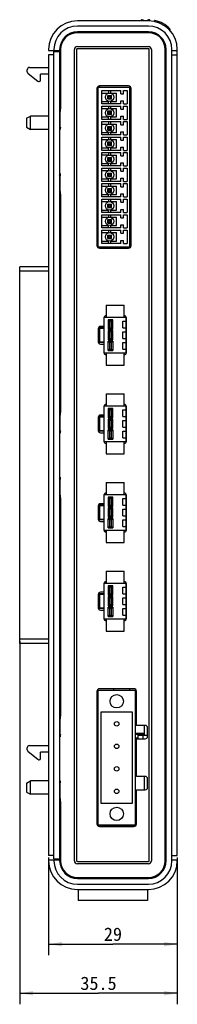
# Model space of a CAD drawing. Header units: millimetres. Extents: x 0 to 1189, y 0 to 841.
# Tile 3 of 6: x 667 to 702, y 320 to 542. Entities that reach past the tile are written whole.
import ezdxf

# ---------------------------------------------------------------- set-up
doc = ezdxf.new("R2010")
doc.units = ezdxf.units.MM
doc.header["$LTSCALE"] = 65.395
doc.layers.get('0').update_dxf_attribs({"linetype": 'CONTINUOUS'})
doc.layers.add('00_COMPONENTS', color=7, linetype='CONTINUOUS')
doc.layers.add('51__DRAFT_DIMS', color=7, linetype='CONTINUOUS')
doc.styles.get("Standard").update_dxf_attribs({"font": 'simfang.ttf'})
doc.dimstyles.new('DIMSTYLE_3', dxfattribs={"dimtxt": 3, "dimasz": 3, "dimexe": 2.5, "dimexo": 0.5, "dimgap": 0.75, "dimtad": 1, "dimdsep": 46, "dimtxsty": 'STANDARD', "dimblk": '_FILLED', "dimblk1": '_FILLED', "dimblk2": '_FILLED', "dimcen": 0.09, "dimclrt": 3, "dimazin": 2, "dimtp": 0.3, "dimtm": 0.3, "dimtfac": 1, "dimtofl": 0, "dimtmove": 0, "dimatfit": 3, "dimldrblk": '_FILLED', "dimfxl": 1, "dimtolj": 1, "dimarcsym": 0})
doc.dimstyles.new('DIMSTYLE_4', dxfattribs={"dimtxt": 3, "dimasz": 3, "dimexe": 2.5, "dimexo": 0.5, "dimgap": 0.75, "dimtad": 1, "dimdsep": 46, "dimtxsty": 'STANDARD', "dimblk": '_FILLED', "dimblk1": '_FILLED', "dimblk2": '_FILLED', "dimcen": 0.09, "dimclrt": 3, "dimazin": 2, "dimtp": 0.2, "dimtm": 0.2, "dimtfac": 1, "dimtofl": 0, "dimtmove": 0, "dimatfit": 3, "dimldrblk": '_FILLED', "dimfxl": 1, "dimtolj": 1, "dimarcsym": 0})

# ---------------------------------------------------------------- blocks, each defined once
blk = doc.blocks.new('_FILLED')
at = {"color": 0, "linetype": 'ByBlock'}
blk.add_solid([(0, 0), (-1, 0.167), (-1, -0.167)], dxfattribs=at)
blk = doc.blocks.new('*D3')
at = {"layer": '51__DRAFT_DIMS', "color": 4, "transparency": 16777216}
for p, q in [((666.81, 401.77), (666.81, 319.87)), ((702.31, 352.97), (702.31, 319.87)), ((666.81, 322.37), (684.56, 322.37)), ((702.31, 322.37), (684.56, 322.37))]:
    blk.add_line(p, q, dxfattribs=at)
at = {"layer": '51__DRAFT_DIMS', "color": 4, "transparency": 16777216, "xscale": 3, "yscale": 3, "zscale": 3, "rotation": 180}
blk.add_blockref('_FILLED', (666.81, 322.37), dxfattribs=at)
at = {"layer": '51__DRAFT_DIMS', "color": 4, "transparency": 16777216, "xscale": 3, "yscale": 3, "zscale": 3}
blk.add_blockref('_FILLED', (702.31, 322.37), dxfattribs=at)
at = {"layer": '51__DRAFT_DIMS', "color": 3, "transparency": 16777216, "insert": (684.56, 326.12), "char_height": 3, "width": 8.8125, "attachment_point": 2, "line_spacing_factor": 0.9}
blk.add_mtext('35.5', dxfattribs=at)
blk = doc.blocks.new('*D4')
at = {"layer": '51__DRAFT_DIMS', "color": 4, "transparency": 16777216}
for p, q in [((673.31, 352.97), (673.31, 330.94)), ((702.31, 352.97), (702.31, 330.94)), ((673.31, 333.44), (687.81, 333.44)), ((702.31, 333.44), (687.81, 333.44))]:
    blk.add_line(p, q, dxfattribs=at)
at = {"layer": '51__DRAFT_DIMS', "color": 4, "transparency": 16777216, "xscale": 3, "yscale": 3, "zscale": 3, "rotation": 180}
blk.add_blockref('_FILLED', (673.31, 333.44), dxfattribs=at)
at = {"layer": '51__DRAFT_DIMS', "color": 4, "transparency": 16777216, "xscale": 3, "yscale": 3, "zscale": 3}
blk.add_blockref('_FILLED', (702.31, 333.44), dxfattribs=at)
at = {"layer": '51__DRAFT_DIMS', "color": 3, "transparency": 16777216, "insert": (687.81, 337.19), "char_height": 3, "width": 4.4062, "attachment_point": 2, "line_spacing_factor": 0.9}
blk.add_mtext('29', dxfattribs=at)

msp = doc.modelspace()

# ---------------------------------------------------------------- linework, layer by layer
at = {"layer": '00_COMPONENTS', "color": 7}
for p, q in [((695.806, 541.774), (679.806, 541.774)), ((695.806, 540.574), (679.806, 540.574)), ((694.156, 541.915), (694.156, 541.767)), ((694.257, 542.015), (694.557, 542.01)), ((694.656, 541.91), (694.656, 541.758)), ((695.659, 541.74), (695.659, 541.889)), ((695.761, 541.989), (695.924, 541.986)), ((696.159, 541.727), (696.159, 541.882)), ((697.157, 541.727), (697.157, 541.595)), ((700.633, 539.914), (700.633, 539.589)), ((695.806, 539.274), (679.806, 539.274)), ((695.806, 539.074), (679.806, 539.074)), ((679.806, 535.961), (695.806, 535.961)), ((695.806, 535.461), (679.806, 535.461)), ((673.306, 535.274), (673.306, 535.074)), ((673.306, 535.074), (676.006, 535.074)), ((673.306, 534.074), (673.306, 353.474)), ((674.506, 534.074), (673.306, 534.074)), ((674.506, 535.274), (674.506, 535.074)), ((674.506, 352.674), (674.506, 534.874)), ((674.506, 534.874), (675.806, 534.874)), ((675.806, 535.274), (675.806, 535.074)), ((675.806, 534.874), (675.806, 352.674)), ((676.006, 534.674), (675.806, 534.874)), ((676.006, 535.274), (676.006, 524.274)), ((679.119, 352.274), (679.119, 535.274)), ((679.619, 535.274), (679.619, 352.274)), ((695.992, 352.274), (695.992, 535.274)), ((696.492, 535.274), (696.492, 352.274)), ((699.606, 352.274), (699.606, 535.274)), ((699.806, 352.274), (699.806, 535.274)), ((701.106, 352.274), (701.106, 535.274)), ((701.106, 535.074), (702.306, 535.074)), ((701.106, 534.074), (702.306, 534.074)), ((702.306, 353.474), (702.306, 535.274)), ((669.006, 531.236), (673.306, 531.236)), ((668.506, 530.276), (668.506, 530.736)), ((668.693, 529.885), (670.869, 528.145)), ((671.506, 528.336), (671.506, 529.736)), ((673.306, 529.736), (671.506, 529.736)), ((671.206, 528.036), (671.181, 528.036)), ((684.506, 490.555), (684.506, 526.994)), ((684.506, 526.774), (691.825, 526.774)), ((691.306, 527.074), (684.806, 527.074)), ((684.832, 526.774), (684.832, 527.074)), ((691.606, 490.555), (691.606, 526.774)), ((676.006, 524.774), (675.806, 524.774)), ((684.206, 526.474), (684.206, 491.074)), ((685.306, 523.024), (685.306, 526.024)), ((685.306, 526.024), (689.606, 526.024)), ((685.306, 525.474), (686.806, 525.474)), ((686.656, 524.124), (686.656, 524.924)), ((686.656, 524.924), (686.856, 524.724)), ((686.656, 524.924), (687.456, 524.924)), ((686.656, 524.124), (686.856, 524.324)), ((686.806, 526.024), (686.806, 525.474)), ((686.856, 524.324), (686.856, 524.724)), ((686.856, 524.724), (687.256, 524.724)), ((686.856, 524.324), (687.256, 524.324)), ((687.256, 524.724), (687.456, 524.924)), ((687.256, 524.324), (687.256, 524.724)), ((687.456, 524.124), (687.256, 524.324)), ((687.306, 525.474), (687.306, 526.024)), ((687.306, 525.474), (688.606, 525.474)), ((687.456, 524.124), (687.456, 524.924)), ((688.606, 523.574), (688.606, 525.474)), ((689.606, 525.324), (689.606, 526.024)), ((689.606, 525.324), (690.206, 525.324)), ((690.206, 525.324), (690.206, 526.024)), ((690.206, 526.024), (691.006, 526.024)), ((691.006, 526.024), (691.006, 523.024)), ((691.906, 491.074), (691.906, 526.474)), ((685.306, 523.574), (686.806, 523.574)), ((689.606, 523.024), (685.306, 523.024)), ((685.306, 519.524), (685.306, 522.524)), ((685.306, 522.524), (689.606, 522.524)), ((686.656, 524.124), (687.456, 524.124)), ((686.806, 523.024), (686.806, 523.574)), ((686.806, 522.524), (686.806, 521.974)), ((687.306, 523.024), (687.306, 523.574)), ((687.306, 523.574), (688.606, 523.574)), ((687.306, 521.974), (687.306, 522.524)), ((689.606, 523.024), (689.606, 523.724)), ((689.606, 523.724), (690.206, 523.724)), ((689.606, 521.824), (689.606, 522.524)), ((690.206, 523.024), (690.206, 523.724)), ((690.206, 523.024), (691.006, 523.024)), ((690.206, 521.824), (690.206, 522.524)), ((690.206, 522.524), (691.006, 522.524)), ((691.006, 522.524), (691.006, 519.524)), ((668.305, 519.803), (669.268, 520.273)), ((669.268, 517.276), (669.268, 520.273)), ((673.306, 520.273), (669.268, 520.273)), ((675.953, 517.974), (675.953, 521.274)), ((685.306, 521.974), (686.806, 521.974)), ((685.306, 520.074), (686.806, 520.074)), ((686.656, 520.624), (686.656, 521.424)), ((686.656, 521.424), (686.856, 521.224)), ((686.656, 521.424), (687.456, 521.424)), ((686.656, 520.624), (686.856, 520.824)), ((686.656, 520.624), (687.456, 520.624)), ((686.806, 519.524), (686.806, 520.074)), ((686.856, 520.824), (686.856, 521.224)), ((686.856, 521.224), (687.256, 521.224)), ((686.856, 520.824), (687.256, 520.824)), ((687.256, 521.224), (687.456, 521.424)), ((687.256, 520.824), (687.256, 521.224)), ((687.456, 520.624), (687.256, 520.824)), ((687.306, 521.974), (688.606, 521.974)), ((687.306, 519.524), (687.306, 520.074)), ((687.306, 520.074), (688.606, 520.074)), ((687.456, 520.624), (687.456, 521.424)), ((688.606, 520.074), (688.606, 521.974)), ((689.606, 521.824), (690.206, 521.824)), ((689.606, 519.524), (689.606, 520.224)), ((689.606, 520.224), (690.206, 520.224)), ((690.206, 519.524), (690.206, 520.224)), ((668.305, 519.803), (668.305, 517.746)), ((668.305, 517.746), (669.268, 517.276)), ((675.988, 517.739), (675.989, 517.67)), ((689.606, 519.524), (685.306, 519.524)), ((685.306, 516.024), (685.306, 519.024)), ((685.306, 519.024), (689.606, 519.024)), ((685.306, 518.474), (686.806, 518.474)), ((686.656, 517.124), (686.656, 517.924)), ((686.656, 517.924), (686.856, 517.724)), ((686.656, 517.924), (687.456, 517.924)), ((686.806, 519.024), (686.806, 518.474)), ((686.856, 517.324), (686.856, 517.724)), ((686.856, 517.724), (687.256, 517.724)), ((687.256, 517.724), (687.456, 517.924)), ((687.256, 517.324), (687.256, 517.724)), ((687.306, 518.474), (687.306, 519.024)), ((687.306, 518.474), (688.606, 518.474)), ((687.456, 517.124), (687.456, 517.924)), ((688.606, 516.574), (688.606, 518.474)), ((689.606, 518.324), (689.606, 519.024)), ((689.606, 518.324), (690.206, 518.324)), ((690.206, 519.524), (691.006, 519.524)), ((690.206, 518.324), (690.206, 519.024)), ((690.206, 519.024), (691.006, 519.024)), ((691.006, 519.024), (691.006, 516.024)), ((673.306, 517.276), (669.268, 517.276)), ((685.306, 516.574), (686.806, 516.574)), ((689.606, 516.024), (685.306, 516.024)), ((685.306, 512.524), (685.306, 515.524)), ((685.306, 515.524), (689.606, 515.524)), ((686.656, 517.124), (686.856, 517.324)), ((686.656, 517.124), (687.456, 517.124)), ((686.806, 516.024), (686.806, 516.574)), ((686.806, 515.524), (686.806, 514.974)), ((686.856, 517.324), (687.256, 517.324)), ((687.456, 517.124), (687.256, 517.324)), ((687.306, 516.024), (687.306, 516.574)), ((687.306, 516.574), (688.606, 516.574)), ((687.306, 514.974), (687.306, 515.524)), ((689.606, 516.024), (689.606, 516.724)), ((689.606, 516.724), (690.206, 516.724)), ((689.606, 514.824), (689.606, 515.524)), ((690.206, 516.024), (690.206, 516.724)), ((690.206, 516.024), (691.006, 516.024)), ((690.206, 514.824), (690.206, 515.524)), ((690.206, 515.524), (691.006, 515.524)), ((691.006, 515.524), (691.006, 512.524)), ((685.306, 514.974), (686.806, 514.974)), ((686.656, 513.624), (686.656, 514.424)), ((686.656, 514.424), (686.856, 514.224)), ((686.656, 514.424), (687.456, 514.424)), ((686.656, 513.624), (686.856, 513.824)), ((686.656, 513.624), (687.456, 513.624)), ((686.856, 513.824), (686.856, 514.224)), ((686.856, 514.224), (687.256, 514.224)), ((686.856, 513.824), (687.256, 513.824)), ((687.256, 514.224), (687.456, 514.424)), ((687.256, 513.824), (687.256, 514.224)), ((687.456, 513.624), (687.256, 513.824)), ((687.306, 514.974), (688.606, 514.974)), ((687.456, 513.624), (687.456, 514.424)), ((688.606, 513.074), (688.606, 514.974)), ((689.606, 514.824), (690.206, 514.824)), ((689.606, 512.524), (689.606, 513.224)), ((689.606, 513.224), (690.206, 513.224)), ((690.206, 512.524), (690.206, 513.224)), ((685.306, 513.074), (686.806, 513.074)), ((689.606, 512.524), (685.306, 512.524)), ((685.306, 509.024), (685.306, 512.024)), ((685.306, 512.024), (689.606, 512.024)), ((686.806, 511.474), (685.306, 511.474)), ((686.806, 512.524), (686.806, 513.074)), ((686.806, 512.024), (686.806, 511.474)), ((687.306, 512.524), (687.306, 513.074)), ((687.306, 513.074), (688.606, 513.074)), ((687.306, 511.474), (687.306, 512.024)), ((687.306, 511.474), (688.606, 511.474)), ((688.606, 509.574), (688.606, 511.474)), ((689.606, 511.324), (689.606, 512.024)), ((689.606, 511.324), (690.206, 511.324)), ((690.206, 512.524), (691.006, 512.524)), ((690.206, 511.324), (690.206, 512.024)), ((690.206, 512.024), (691.006, 512.024)), ((691.006, 512.024), (691.006, 509.024)), ((685.306, 509.574), (686.806, 509.574)), ((689.606, 509.024), (685.306, 509.024)), ((686.656, 510.124), (686.656, 510.924)), ((686.656, 510.924), (686.856, 510.724)), ((686.656, 510.924), (687.456, 510.924)), ((686.656, 510.124), (686.856, 510.324)), ((686.656, 510.124), (687.456, 510.124)), ((686.806, 509.024), (686.806, 509.574)), ((686.856, 510.324), (686.856, 510.724)), ((686.856, 510.724), (687.256, 510.724)), ((686.856, 510.324), (687.256, 510.324)), ((687.256, 510.724), (687.456, 510.924)), ((687.256, 510.324), (687.256, 510.724)), ((687.456, 510.124), (687.256, 510.324)), ((687.306, 509.024), (687.306, 509.574)), ((687.306, 509.574), (688.606, 509.574)), ((687.456, 510.124), (687.456, 510.924)), ((689.606, 509.024), (689.606, 509.724)), ((689.606, 509.724), (690.206, 509.724)), ((690.206, 509.024), (690.206, 509.724)), ((690.206, 509.024), (691.006, 509.024)), ((675.953, 503.274), (675.953, 506.574)), ((685.306, 505.524), (685.306, 508.524)), ((685.306, 508.524), (689.606, 508.524)), ((685.306, 507.974), (686.806, 507.974)), ((686.656, 506.624), (686.656, 507.424)), ((686.656, 507.424), (686.856, 507.224)), ((686.656, 507.424), (687.456, 507.424)), ((686.656, 506.624), (686.856, 506.824)), ((686.656, 506.624), (687.456, 506.624)), ((686.806, 508.524), (686.806, 507.974)), ((686.856, 506.824), (686.856, 507.224)), ((686.856, 507.224), (687.256, 507.224)), ((686.856, 506.824), (687.256, 506.824)), ((687.256, 507.224), (687.456, 507.424)), ((687.256, 506.824), (687.256, 507.224)), ((687.456, 506.624), (687.256, 506.824)), ((687.306, 507.974), (687.306, 508.524)), ((687.306, 507.974), (688.606, 507.974)), ((687.456, 506.624), (687.456, 507.424)), ((688.606, 506.074), (688.606, 507.974)), ((689.606, 507.824), (689.606, 508.524)), ((689.606, 507.824), (690.206, 507.824)), ((690.206, 507.824), (690.206, 508.524)), ((690.206, 508.524), (691.006, 508.524)), ((691.006, 508.524), (691.006, 505.524)), ((685.306, 506.074), (686.806, 506.074)), ((689.606, 505.524), (685.306, 505.524)), ((685.306, 502.024), (685.306, 505.024)), ((685.306, 505.024), (689.606, 505.024)), ((685.306, 504.474), (686.806, 504.474)), ((686.806, 505.524), (686.806, 506.074)), ((686.806, 505.024), (686.806, 504.474)), ((687.306, 505.524), (687.306, 506.074)), ((687.306, 506.074), (688.606, 506.074)), ((687.306, 504.474), (687.306, 505.024)), ((687.306, 504.474), (688.606, 504.474)), ((688.606, 502.574), (688.606, 504.474)), ((689.606, 505.524), (689.606, 506.224)), ((689.606, 506.224), (690.206, 506.224)), ((689.606, 504.324), (689.606, 505.024)), ((689.606, 504.324), (690.206, 504.324)), ((690.206, 505.524), (690.206, 506.224)), ((690.206, 505.524), (691.006, 505.524)), ((690.206, 504.324), (690.206, 505.024)), ((690.206, 505.024), (691.006, 505.024)), ((691.006, 505.024), (691.006, 502.024)), ((685.306, 502.574), (686.806, 502.574)), ((686.656, 503.124), (686.656, 503.924)), ((686.656, 503.924), (686.856, 503.724)), ((686.656, 503.924), (687.456, 503.924)), ((686.656, 503.124), (686.856, 503.324)), ((686.656, 503.124), (687.456, 503.124)), ((686.806, 502.024), (686.806, 502.574)), ((686.856, 503.324), (686.856, 503.724)), ((686.856, 503.724), (687.256, 503.724)), ((686.856, 503.324), (687.256, 503.324)), ((687.256, 503.724), (687.456, 503.924)), ((687.256, 503.324), (687.256, 503.724)), ((687.456, 503.124), (687.256, 503.324)), ((687.306, 502.024), (687.306, 502.574)), ((687.306, 502.574), (688.606, 502.574)), ((687.456, 503.124), (687.456, 503.924)), ((689.606, 502.024), (689.606, 502.724)), ((689.606, 502.724), (690.206, 502.724)), ((690.206, 502.024), (690.206, 502.724)), ((676.006, 500.274), (676.006, 455.774)), ((689.606, 502.024), (685.306, 502.024)), ((685.306, 498.524), (685.306, 501.524)), ((685.306, 501.524), (689.606, 501.524)), ((685.306, 500.974), (686.806, 500.974)), ((686.656, 499.624), (686.656, 500.424)), ((686.656, 500.424), (686.856, 500.224)), ((686.656, 500.424), (687.456, 500.424)), ((686.656, 499.624), (686.856, 499.824)), ((686.806, 501.524), (686.806, 500.974)), ((686.856, 499.824), (686.856, 500.224)), ((686.856, 500.224), (687.256, 500.224)), ((686.856, 499.824), (687.256, 499.824)), ((687.256, 500.224), (687.456, 500.424)), ((687.256, 499.824), (687.256, 500.224)), ((687.456, 499.624), (687.256, 499.824)), ((687.306, 500.974), (687.306, 501.524)), ((687.306, 500.974), (688.606, 500.974)), ((687.456, 499.624), (687.456, 500.424)), ((688.606, 499.074), (688.606, 500.974)), ((689.606, 500.824), (689.606, 501.524)), ((689.606, 500.824), (690.206, 500.824)), ((690.206, 502.024), (691.006, 502.024)), ((690.206, 500.824), (690.206, 501.524)), ((690.206, 501.524), (691.006, 501.524)), ((691.006, 501.524), (691.006, 498.524)), ((676.006, 499.774), (675.806, 499.774)), ((685.306, 499.074), (686.806, 499.074)), ((689.606, 498.524), (685.306, 498.524)), ((685.306, 495.024), (685.306, 498.024)), ((685.306, 498.024), (689.606, 498.024)), ((686.656, 499.624), (687.456, 499.624)), ((686.806, 498.524), (686.806, 499.074)), ((686.806, 498.024), (686.806, 497.474)), ((687.306, 498.524), (687.306, 499.074)), ((687.306, 499.074), (688.606, 499.074)), ((687.306, 497.474), (687.306, 498.024)), ((689.606, 498.524), (689.606, 499.224)), ((689.606, 499.224), (690.206, 499.224)), ((689.606, 497.324), (689.606, 498.024)), ((690.206, 498.524), (690.206, 499.224)), ((690.206, 498.524), (691.006, 498.524)), ((690.206, 497.324), (690.206, 498.024)), ((690.206, 498.024), (691.006, 498.024)), ((691.006, 498.024), (691.006, 495.024)), ((685.306, 497.474), (686.806, 497.474)), ((685.306, 495.574), (686.806, 495.574)), ((686.656, 496.124), (686.656, 496.924)), ((686.656, 496.924), (686.856, 496.724)), ((686.656, 496.924), (687.456, 496.924)), ((686.656, 496.124), (686.856, 496.324)), ((686.656, 496.124), (687.456, 496.124)), ((686.806, 495.024), (686.806, 495.574)), ((686.856, 496.324), (686.856, 496.724)), ((686.856, 496.724), (687.256, 496.724)), ((686.856, 496.324), (687.256, 496.324)), ((687.256, 496.724), (687.456, 496.924)), ((687.256, 496.324), (687.256, 496.724)), ((687.456, 496.124), (687.256, 496.324)), ((687.306, 497.474), (688.606, 497.474)), ((687.306, 495.024), (687.306, 495.574)), ((687.306, 495.574), (688.606, 495.574)), ((687.456, 496.124), (687.456, 496.924)), ((688.606, 495.574), (688.606, 497.474)), ((689.606, 497.324), (690.206, 497.324)), ((689.606, 495.024), (689.606, 495.724)), ((689.606, 495.724), (690.206, 495.724)), ((690.206, 495.024), (690.206, 495.724)), ((689.606, 495.024), (685.306, 495.024)), ((685.306, 491.524), (685.306, 494.524)), ((685.306, 494.524), (689.606, 494.524)), ((685.306, 493.974), (686.806, 493.974)), ((686.656, 492.624), (686.656, 493.424)), ((686.656, 493.424), (686.856, 493.224)), ((686.656, 493.424), (687.456, 493.424)), ((686.806, 494.524), (686.806, 493.974)), ((686.856, 492.824), (686.856, 493.224)), ((686.856, 493.224), (687.256, 493.224)), ((687.256, 493.224), (687.456, 493.424)), ((687.256, 492.824), (687.256, 493.224)), ((687.306, 493.974), (687.306, 494.524)), ((687.306, 493.974), (688.606, 493.974)), ((687.456, 492.624), (687.456, 493.424)), ((688.606, 492.074), (688.606, 493.974)), ((689.606, 493.824), (689.606, 494.524)), ((689.606, 493.824), (690.206, 493.824)), ((690.206, 495.024), (691.006, 495.024)), ((690.206, 493.824), (690.206, 494.524)), ((690.206, 494.524), (691.006, 494.524)), ((691.006, 494.524), (691.006, 491.524)), ((685.306, 492.074), (686.806, 492.074)), ((689.606, 491.524), (685.306, 491.524)), ((686.656, 492.624), (686.856, 492.824)), ((686.656, 492.624), (687.456, 492.624)), ((686.806, 491.524), (686.806, 492.074)), ((686.856, 492.824), (687.256, 492.824)), ((687.456, 492.624), (687.256, 492.824)), ((687.306, 491.524), (687.306, 492.074)), ((687.306, 492.074), (688.606, 492.074)), ((689.606, 491.524), (689.606, 492.224)), ((689.606, 492.224), (690.206, 492.224)), ((690.206, 491.524), (690.206, 492.224)), ((690.206, 491.524), (691.006, 491.524)), ((684.506, 490.774), (691.825, 490.774)), ((684.806, 490.474), (691.306, 490.474)), ((688.006, 490.474), (688.006, 490.774)), ((666.806, 401.274), (666.806, 486.274)), ((673.306, 486.274), (666.806, 486.274)), ((673.306, 485.274), (666.806, 485.274)), ((686.306, 477.574), (686.306, 474.874)), ((686.306, 477.574), (690.306, 477.574)), ((690.306, 474.874), (690.306, 477.574)), ((685.756, 474.724), (685.756, 472.824)), ((685.806, 466.774), (685.806, 474.874)), ((685.806, 474.874), (690.806, 474.874)), ((686.306, 475.224), (686.256, 475.224)), ((686.706, 474.274), (686.706, 472.174)), ((686.706, 474.274), (687.006, 473.974)), ((687.806, 474.274), (686.706, 474.274)), ((687.006, 473.974), (687.006, 472.474)), ((687.506, 473.974), (687.006, 473.974)), ((687.806, 474.274), (687.506, 473.974)), ((687.506, 472.474), (687.506, 473.974)), ((687.806, 472.174), (687.806, 474.274)), ((690.006, 472.474), (690.006, 473.974)), ((690.006, 473.974), (690.806, 473.974)), ((690.356, 475.224), (690.306, 475.224)), ((690.806, 466.774), (690.806, 474.874)), ((690.856, 466.924), (690.856, 474.724)), ((684.506, 472.324), (684.506, 469.324)), ((684.506, 472.151), (684.806, 472.151)), ((684.606, 472.621), (684.606, 472.474)), ((685.806, 472.474), (684.606, 472.474)), ((684.806, 472.324), (684.806, 469.324)), ((685.806, 472.324), (684.806, 472.324)), ((685.756, 472.824), (685.006, 472.824)), ((686.706, 472.174), (687.006, 472.474)), ((686.706, 472.174), (687.806, 472.174)), ((686.706, 471.874), (686.706, 469.774)), ((687.806, 471.874), (686.706, 471.874)), ((686.706, 471.874), (687.006, 471.574)), ((687.006, 472.474), (687.506, 472.474)), ((687.006, 471.574), (687.006, 470.074)), ((687.506, 471.574), (687.006, 471.574)), ((687.806, 472.174), (687.506, 472.474)), ((687.806, 471.874), (687.506, 471.574)), ((687.506, 470.074), (687.506, 471.574)), ((687.806, 469.774), (687.806, 471.874)), ((690.006, 472.474), (690.806, 472.474)), ((690.006, 470.074), (690.006, 471.574)), ((690.006, 471.574), (690.806, 471.574)), ((684.606, 469.174), (684.606, 469.028)), ((685.806, 469.174), (684.606, 469.174)), ((684.806, 469.324), (685.806, 469.324)), ((685.006, 468.824), (685.756, 468.824)), ((685.756, 468.824), (685.756, 466.924)), ((686.706, 469.774), (687.006, 470.074)), ((686.706, 469.774), (687.806, 469.774)), ((686.706, 467.374), (686.706, 469.474)), ((686.706, 469.474), (687.006, 469.174)), ((687.806, 469.474), (686.706, 469.474)), ((687.006, 470.074), (687.506, 470.074)), ((687.006, 469.174), (687.006, 467.674)), ((687.506, 469.174), (687.006, 469.174)), ((687.806, 469.774), (687.506, 470.074)), ((687.806, 469.474), (687.506, 469.174)), ((687.506, 467.674), (687.506, 469.174)), ((687.806, 469.474), (687.806, 467.374)), ((690.006, 470.074), (690.806, 470.074)), ((690.006, 467.674), (690.006, 469.174)), ((690.006, 469.174), (690.806, 469.174)), ((690.806, 466.774), (685.806, 466.774)), ((686.306, 466.774), (686.306, 464.074)), ((686.706, 467.374), (687.006, 467.674)), ((686.706, 467.374), (687.806, 467.374)), ((687.006, 467.674), (687.506, 467.674)), ((687.806, 467.374), (687.506, 467.674)), ((690.006, 467.674), (690.806, 467.674)), ((690.306, 464.074), (690.306, 466.774)), ((686.256, 466.424), (686.306, 466.424)), ((690.306, 466.424), (690.356, 466.424)), ((686.306, 464.074), (690.306, 464.074)), ((676.006, 456.274), (675.806, 456.274)), ((686.306, 457.574), (686.306, 454.874)), ((686.306, 457.574), (690.306, 457.574)), ((690.306, 454.874), (690.306, 457.574)), ((685.756, 454.724), (685.756, 452.824)), ((685.806, 446.774), (685.806, 454.874)), ((685.806, 454.874), (690.806, 454.874)), ((686.306, 455.224), (686.256, 455.224)), ((686.706, 454.274), (686.706, 452.174)), ((686.706, 454.274), (687.006, 453.974)), ((687.806, 454.274), (686.706, 454.274)), ((687.006, 453.974), (687.006, 452.474)), ((687.506, 453.974), (687.006, 453.974)), ((687.806, 454.274), (687.506, 453.974)), ((687.506, 452.474), (687.506, 453.974)), ((687.806, 452.174), (687.806, 454.274)), ((690.006, 452.474), (690.006, 453.974)), ((690.006, 453.974), (690.806, 453.974)), ((690.356, 455.224), (690.306, 455.224)), ((690.806, 446.774), (690.806, 454.874)), ((690.856, 446.924), (690.856, 454.724)), ((675.953, 449.474), (675.953, 452.774)), ((684.506, 452.324), (684.506, 449.324)), ((684.606, 452.621), (684.606, 452.474)), ((685.806, 452.474), (684.606, 452.474)), ((684.806, 452.324), (684.806, 449.324)), ((685.806, 452.324), (684.806, 452.324)), ((685.756, 452.824), (685.006, 452.824)), ((686.706, 452.174), (687.006, 452.474)), ((686.706, 452.174), (687.806, 452.174)), ((686.706, 451.874), (686.706, 449.774)), ((687.806, 451.874), (686.706, 451.874)), ((686.706, 451.874), (687.006, 451.574)), ((687.006, 452.474), (687.506, 452.474)), ((687.006, 451.574), (687.006, 450.074)), ((687.506, 451.574), (687.006, 451.574)), ((687.806, 452.174), (687.506, 452.474)), ((687.806, 451.874), (687.506, 451.574)), ((687.506, 450.074), (687.506, 451.574)), ((687.806, 449.774), (687.806, 451.874)), ((690.006, 452.474), (690.806, 452.474)), ((690.006, 450.074), (690.006, 451.574)), ((690.006, 451.574), (690.806, 451.574)), ((675.988, 449.239), (675.989, 449.17)), ((684.606, 449.174), (684.606, 449.028)), ((685.806, 449.174), (684.606, 449.174)), ((684.806, 449.324), (685.806, 449.324)), ((685.006, 448.824), (685.756, 448.824)), ((685.756, 448.824), (685.756, 446.924)), ((686.706, 449.774), (687.006, 450.074)), ((686.706, 449.774), (687.806, 449.774)), ((686.706, 447.374), (686.706, 449.474)), ((687.806, 449.474), (686.706, 449.474)), ((686.706, 449.474), (687.006, 449.174)), ((687.006, 450.074), (687.506, 450.074)), ((687.006, 449.174), (687.006, 447.674)), ((687.506, 449.174), (687.006, 449.174)), ((687.806, 449.774), (687.506, 450.074)), ((687.806, 449.474), (687.506, 449.174)), ((687.506, 447.674), (687.506, 449.174)), ((687.806, 449.474), (687.806, 447.374)), ((690.006, 450.074), (690.806, 450.074)), ((690.006, 447.674), (690.006, 449.174)), ((690.006, 449.174), (690.806, 449.174)), ((690.806, 446.774), (685.806, 446.774)), ((686.306, 446.774), (686.306, 444.074)), ((686.706, 447.374), (687.006, 447.674)), ((686.706, 447.374), (687.806, 447.374)), ((687.006, 447.674), (687.506, 447.674)), ((687.806, 447.374), (687.506, 447.674)), ((690.006, 447.674), (690.806, 447.674)), ((690.306, 444.074), (690.306, 446.774)), ((686.256, 446.424), (686.306, 446.424)), ((690.306, 446.424), (690.356, 446.424)), ((686.306, 444.074), (690.306, 444.074)), ((675.953, 434.774), (675.953, 438.074)), ((686.306, 437.574), (690.306, 437.574)), ((686.306, 437.574), (686.306, 434.874)), ((690.306, 434.874), (690.306, 437.574)), ((685.756, 434.724), (685.756, 432.824)), ((685.785, 434.889), (685.976, 434.889)), ((685.797, 434.899), (685.976, 434.899)), ((685.806, 426.774), (685.806, 434.874)), ((685.806, 434.874), (690.806, 434.874)), ((685.876, 435.049), (685.976, 435.049)), ((685.976, 435.059), (685.887, 435.059)), ((685.926, 435.049), (685.926, 435.059)), ((685.926, 434.889), (685.926, 434.899)), ((685.976, 434.874), (685.976, 435.136)), ((686.226, 435.224), (686.226, 434.874)), ((686.306, 435.224), (686.256, 435.224)), ((687.806, 434.274), (686.706, 434.274)), ((686.706, 434.274), (687.006, 433.974)), ((686.706, 434.274), (686.706, 432.174)), ((687.506, 433.974), (687.006, 433.974)), ((687.006, 433.974), (687.006, 432.474)), ((687.806, 434.274), (687.506, 433.974)), ((687.506, 432.474), (687.506, 433.974)), ((687.806, 432.174), (687.806, 434.274)), ((690.006, 433.974), (690.806, 433.974)), ((690.006, 432.474), (690.006, 433.974)), ((690.356, 435.224), (690.306, 435.224)), ((690.806, 426.774), (690.806, 434.874)), ((690.856, 426.924), (690.856, 434.724)), ((676.006, 431.274), (675.806, 431.274)), ((676.006, 431.774), (676.006, 387.274)), ((684.506, 432.324), (684.506, 429.324)), ((684.506, 432.049), (684.806, 432.049)), ((684.506, 431.899), (684.806, 431.899)), ((684.506, 431.549), (684.806, 431.549)), ((684.506, 431.399), (684.806, 431.399)), ((684.506, 431.049), (684.806, 431.049)), ((684.514, 432.399), (685.806, 432.399)), ((684.606, 432.549), (684.561, 432.549)), ((684.606, 432.621), (684.606, 432.474)), ((685.806, 432.474), (684.606, 432.474)), ((684.646, 432.059), (684.646, 432.389)), ((684.646, 432.389), (685.806, 432.389)), ((684.806, 432.059), (684.646, 432.059)), ((684.646, 431.889), (684.806, 431.889)), ((684.646, 431.559), (684.646, 431.889)), ((684.806, 431.559), (684.646, 431.559)), ((684.646, 431.389), (684.806, 431.389)), ((684.646, 431.059), (684.646, 431.389)), ((684.806, 431.059), (684.646, 431.059)), ((684.756, 432.389), (684.756, 432.399)), ((684.756, 432.049), (684.756, 432.059)), ((684.756, 431.889), (684.756, 431.899)), ((684.756, 431.549), (684.756, 431.559)), ((684.756, 431.389), (684.756, 431.399)), ((684.756, 431.049), (684.756, 431.059)), ((684.806, 432.324), (684.806, 429.324)), ((685.806, 432.324), (684.806, 432.324)), ((685.756, 432.824), (685.006, 432.824)), ((685.204, 432.399), (685.204, 432.474)), ((685.326, 432.399), (685.326, 432.389)), ((685.42, 432.389), (685.42, 432.399)), ((685.463, 432.399), (685.463, 432.389)), ((685.504, 432.474), (685.504, 432.399)), ((685.591, 432.389), (685.591, 432.399)), ((685.765, 432.389), (685.765, 432.399)), ((686.706, 432.174), (687.006, 432.474)), ((686.706, 432.174), (687.806, 432.174)), ((687.806, 431.874), (686.706, 431.874)), ((686.706, 431.874), (687.006, 431.574)), ((686.706, 431.874), (686.706, 429.774)), ((687.006, 432.474), (687.506, 432.474)), ((687.506, 431.574), (687.006, 431.574)), ((687.006, 431.574), (687.006, 430.074)), ((687.806, 432.174), (687.506, 432.474)), ((687.806, 431.874), (687.506, 431.574)), ((687.506, 430.074), (687.506, 431.574)), ((687.806, 429.774), (687.806, 431.874)), ((690.006, 432.474), (690.806, 432.474)), ((690.006, 431.574), (690.806, 431.574)), ((690.006, 430.074), (690.006, 431.574)), ((684.506, 430.899), (684.806, 430.899)), ((684.506, 430.549), (684.806, 430.549)), ((684.506, 430.399), (684.806, 430.399)), ((684.506, 430.049), (684.806, 430.049)), ((684.506, 429.899), (684.806, 429.899)), ((684.506, 429.549), (684.806, 429.549)), ((684.506, 429.399), (684.806, 429.399)), ((684.606, 429.049), (684.59, 429.049)), ((685.806, 429.174), (684.606, 429.174)), ((684.606, 429.174), (684.606, 429.028)), ((684.646, 430.889), (684.806, 430.889)), ((684.646, 430.559), (684.646, 430.889)), ((684.806, 430.559), (684.646, 430.559)), ((684.646, 430.389), (684.806, 430.389)), ((684.646, 430.059), (684.646, 430.389)), ((684.806, 430.059), (684.646, 430.059)), ((684.646, 429.889), (684.806, 429.889)), ((684.646, 429.559), (684.646, 429.889)), ((684.806, 429.559), (684.646, 429.559)), ((684.646, 429.389), (684.806, 429.389)), ((684.646, 429.174), (684.646, 429.389)), ((684.756, 430.889), (684.756, 430.899)), ((684.756, 430.549), (684.756, 430.559)), ((684.756, 430.389), (684.756, 430.399)), ((684.756, 430.049), (684.756, 430.059)), ((684.756, 429.889), (684.756, 429.899)), ((684.756, 429.549), (684.756, 429.559)), ((684.756, 429.389), (684.756, 429.399)), ((684.806, 429.324), (685.806, 429.324)), ((685.006, 428.824), (685.756, 428.824)), ((685.756, 428.824), (685.756, 426.924)), ((686.706, 429.774), (687.006, 430.074)), ((686.706, 429.774), (687.806, 429.774)), ((687.806, 429.474), (686.706, 429.474)), ((686.706, 429.474), (687.006, 429.174)), ((686.706, 427.374), (686.706, 429.474)), ((687.006, 430.074), (687.506, 430.074)), ((687.506, 429.174), (687.006, 429.174)), ((687.006, 429.174), (687.006, 427.674)), ((687.806, 429.774), (687.506, 430.074)), ((687.806, 429.474), (687.506, 429.174)), ((687.506, 427.674), (687.506, 429.174)), ((687.806, 429.474), (687.806, 427.374)), ((690.006, 430.074), (690.806, 430.074)), ((690.006, 429.174), (690.806, 429.174)), ((690.006, 427.674), (690.006, 429.174)), ((690.806, 426.774), (685.806, 426.774)), ((685.976, 426.513), (685.976, 426.659)), ((686.226, 426.774), (686.226, 426.424)), ((686.306, 426.774), (686.306, 424.074)), ((686.706, 427.374), (687.006, 427.674)), ((686.706, 427.374), (687.806, 427.374)), ((687.006, 427.674), (687.506, 427.674)), ((687.806, 427.374), (687.506, 427.674)), ((690.006, 427.674), (690.806, 427.674)), ((690.306, 424.074), (690.306, 426.774)), ((686.256, 426.424), (686.306, 426.424)), ((690.306, 426.424), (690.356, 426.424)), ((686.306, 424.074), (690.306, 424.074)), ((686.306, 417.574), (690.306, 417.574)), ((686.306, 417.574), (686.306, 414.874)), ((690.306, 414.874), (690.306, 417.574)), ((685.756, 414.724), (685.756, 412.824)), ((685.785, 414.889), (685.976, 414.889)), ((685.797, 414.899), (685.976, 414.899)), ((685.806, 414.874), (690.806, 414.874)), ((685.806, 406.774), (685.806, 414.874)), ((685.876, 415.049), (685.976, 415.049)), ((685.976, 415.059), (685.887, 415.059)), ((685.926, 415.059), (685.926, 415.049)), ((685.926, 414.899), (685.926, 414.889)), ((685.976, 415.136), (685.976, 414.874)), ((686.226, 415.224), (686.226, 414.874)), ((686.306, 415.224), (686.256, 415.224)), ((687.806, 414.274), (686.706, 414.274)), ((686.706, 414.274), (687.006, 413.974)), ((686.706, 414.274), (686.706, 412.174)), ((687.506, 413.974), (687.006, 413.974)), ((687.006, 413.974), (687.006, 412.474)), ((687.806, 414.274), (687.506, 413.974)), ((687.506, 412.474), (687.506, 413.974)), ((687.806, 412.174), (687.806, 414.274)), ((690.006, 413.974), (690.806, 413.974)), ((690.006, 412.474), (690.006, 413.974)), ((690.356, 415.224), (690.306, 415.224)), ((690.806, 406.774), (690.806, 414.874)), ((690.856, 406.924), (690.856, 414.724)), ((684.506, 412.324), (684.506, 409.324)), ((684.506, 412.049), (684.806, 412.049)), ((684.506, 411.899), (684.806, 411.899)), ((684.506, 411.549), (684.806, 411.549)), ((684.506, 411.399), (684.806, 411.399)), ((684.506, 411.049), (684.806, 411.049)), ((684.514, 412.399), (685.806, 412.399)), ((684.561, 412.549), (684.606, 412.549)), ((684.606, 412.621), (684.606, 412.474)), ((685.806, 412.474), (684.606, 412.474)), ((684.646, 412.389), (685.806, 412.389)), ((684.646, 412.389), (684.646, 412.059)), ((684.806, 412.059), (684.646, 412.059)), ((684.646, 411.889), (684.806, 411.889)), ((684.646, 411.889), (684.646, 411.559)), ((684.806, 411.559), (684.646, 411.559)), ((684.646, 411.389), (684.806, 411.389)), ((684.646, 411.389), (684.646, 411.059)), ((684.806, 411.059), (684.646, 411.059)), ((684.756, 412.399), (684.756, 412.389)), ((684.756, 412.059), (684.756, 412.049)), ((684.756, 411.899), (684.756, 411.889)), ((684.756, 411.559), (684.756, 411.549)), ((684.756, 411.399), (684.756, 411.389)), ((684.756, 411.059), (684.756, 411.049)), ((685.806, 412.324), (684.806, 412.324)), ((684.806, 412.324), (684.806, 409.324)), ((685.756, 412.824), (685.006, 412.824)), ((685.204, 412.399), (685.204, 412.474)), ((685.326, 412.389), (685.326, 412.399)), ((685.42, 412.389), (685.42, 412.399)), ((685.463, 412.399), (685.463, 412.389)), ((685.504, 412.474), (685.504, 412.399)), ((685.591, 412.389), (685.591, 412.399)), ((685.765, 412.389), (685.765, 412.399)), ((686.706, 412.174), (687.006, 412.474)), ((686.706, 412.174), (687.806, 412.174)), ((687.806, 411.874), (686.706, 411.874)), ((686.706, 411.874), (687.006, 411.574)), ((686.706, 411.874), (686.706, 409.774)), ((687.006, 412.474), (687.506, 412.474)), ((687.506, 411.574), (687.006, 411.574)), ((687.006, 411.574), (687.006, 410.074)), ((687.806, 412.174), (687.506, 412.474)), ((687.806, 411.874), (687.506, 411.574)), ((687.506, 410.074), (687.506, 411.574)), ((687.806, 409.774), (687.806, 411.874)), ((690.006, 412.474), (690.806, 412.474)), ((690.006, 411.574), (690.806, 411.574)), ((690.006, 410.074), (690.006, 411.574)), ((684.506, 410.899), (684.806, 410.899)), ((684.506, 410.549), (684.806, 410.549)), ((684.506, 410.399), (684.806, 410.399)), ((684.506, 410.049), (684.806, 410.049)), ((684.506, 409.899), (684.806, 409.899)), ((684.506, 409.549), (684.806, 409.549)), ((684.506, 409.399), (684.806, 409.399)), ((684.59, 409.049), (684.606, 409.049)), ((685.806, 409.174), (684.606, 409.174)), ((684.606, 409.174), (684.606, 409.028)), ((684.646, 410.889), (684.806, 410.889)), ((684.646, 410.889), (684.646, 410.559)), ((684.806, 410.559), (684.646, 410.559)), ((684.646, 410.389), (684.806, 410.389)), ((684.646, 410.389), (684.646, 410.059)), ((684.806, 410.059), (684.646, 410.059)), ((684.646, 409.889), (684.806, 409.889)), ((684.646, 409.889), (684.646, 409.559)), ((684.806, 409.559), (684.646, 409.559)), ((684.646, 409.389), (684.806, 409.389)), ((684.646, 409.389), (684.646, 409.174)), ((684.756, 410.899), (684.756, 410.889)), ((684.756, 410.559), (684.756, 410.549)), ((684.756, 410.399), (684.756, 410.389)), ((684.756, 410.059), (684.756, 410.049)), ((684.756, 409.899), (684.756, 409.889)), ((684.756, 409.559), (684.756, 409.549)), ((684.756, 409.399), (684.756, 409.389)), ((684.806, 409.324), (685.806, 409.324)), ((685.006, 408.824), (685.756, 408.824)), ((685.756, 408.824), (685.756, 406.924)), ((686.706, 409.774), (687.006, 410.074)), ((686.706, 409.774), (687.806, 409.774)), ((687.806, 409.474), (686.706, 409.474)), ((686.706, 409.474), (687.006, 409.174)), ((686.706, 407.374), (686.706, 409.474)), ((687.006, 410.074), (687.506, 410.074)), ((687.506, 409.174), (687.006, 409.174)), ((687.006, 409.174), (687.006, 407.674)), ((687.806, 409.774), (687.506, 410.074)), ((687.806, 409.474), (687.506, 409.174)), ((687.506, 407.674), (687.506, 409.174)), ((687.806, 409.474), (687.806, 407.374)), ((690.006, 410.074), (690.806, 410.074)), ((690.006, 409.174), (690.806, 409.174)), ((690.006, 407.674), (690.006, 409.174)), ((690.806, 406.774), (685.806, 406.774)), ((686.226, 406.774), (686.226, 406.424)), ((686.306, 406.774), (686.306, 404.074)), ((686.706, 407.374), (687.006, 407.674)), ((686.706, 407.374), (687.806, 407.374)), ((687.006, 407.674), (687.506, 407.674)), ((687.806, 407.374), (687.506, 407.674)), ((690.006, 407.674), (690.806, 407.674)), ((690.306, 404.074), (690.306, 406.774)), ((686.256, 406.424), (686.306, 406.424)), ((690.306, 406.424), (690.356, 406.424)), ((673.306, 402.274), (666.806, 402.274)), ((686.306, 404.074), (690.306, 404.074)), ((673.306, 401.274), (666.806, 401.274)), ((684.506, 360.294), (684.506, 390.994)), ((692.506, 391.074), (684.806, 391.074)), ((688.006, 390.774), (688.006, 391.074)), ((691.606, 390.774), (691.606, 391.074)), ((684.206, 390.474), (684.206, 360.594)), ((684.506, 390.774), (692.806, 390.774)), ((692.806, 390.774), (692.806, 360.294)), ((693.106, 389.274), (692.806, 389.274)), ((693.106, 389.024), (692.806, 389.024)), ((693.106, 382.784), (693.106, 390.474)), ((676.006, 387.774), (675.806, 387.774)), ((685.156, 385.894), (692.156, 385.894)), ((685.156, 365.174), (685.156, 385.894)), ((692.156, 385.894), (692.156, 365.174)), ((675.953, 380.974), (675.953, 384.274)), ((695.106, 382.784), (693.106, 382.784)), ((694.956, 380.574), (694.956, 382.784)), ((695.606, 380.284), (695.606, 382.284)), ((675.988, 380.739), (675.989, 380.67)), ((692.806, 381.074), (694.956, 381.074)), ((694.956, 380.774), (692.806, 380.774)), ((692.806, 379.974), (693.456, 379.974)), ((693.456, 380.574), (695.606, 380.574)), ((693.456, 379.784), (693.456, 380.574)), ((694.606, 379.784), (694.606, 380.574)), ((668.506, 377.276), (668.506, 377.736)), ((669.006, 378.236), (673.306, 378.236)), ((693.106, 379.784), (695.106, 379.784)), ((693.106, 371.284), (693.106, 379.784)), ((668.693, 376.885), (670.869, 375.145)), ((673.306, 376.736), (671.506, 376.736)), ((671.506, 375.336), (671.506, 376.736)), ((671.206, 375.036), (671.181, 375.036)), ((693.106, 372.574), (692.806, 372.574)), ((692.806, 371.774), (693.106, 371.774)), ((695.106, 371.284), (693.106, 371.284)), ((694.956, 368.284), (694.956, 371.284)), ((668.305, 369.803), (669.268, 370.273)), ((668.305, 369.803), (668.305, 367.746)), ((673.306, 370.273), (669.268, 370.273)), ((669.268, 367.276), (669.268, 370.273)), ((675.953, 366.274), (675.953, 369.574)), ((695.606, 368.784), (695.606, 370.784)), ((668.305, 367.746), (669.268, 367.276)), ((673.306, 367.276), (669.268, 367.276)), ((693.106, 367.874), (692.806, 367.874)), ((693.106, 367.524), (692.806, 367.524)), ((693.106, 368.284), (695.106, 368.284)), ((693.106, 360.594), (693.106, 368.284)), ((692.156, 365.174), (685.156, 365.174)), ((676.006, 362.774), (675.806, 362.774)), ((676.006, 363.274), (676.006, 352.274)), ((684.3, 360.274), (684.506, 360.274)), ((684.455, 360.109), (692.857, 360.109)), ((692.806, 360.294), (684.506, 360.294)), ((684.806, 359.994), (692.506, 359.994)), ((684.832, 360.109), (684.832, 360.294)), ((687.406, 359.994), (687.406, 360.109)), ((688.206, 360.109), (688.206, 359.994)), ((693.106, 361.024), (692.806, 361.024)), ((693.106, 360.909), (692.806, 360.909)), ((674.506, 353.474), (673.306, 353.474)), ((701.106, 353.474), (702.306, 353.474)), ((673.306, 352.474), (676.006, 352.474)), ((673.306, 352.474), (673.306, 352.274)), ((674.506, 352.674), (675.806, 352.674)), ((674.506, 352.474), (674.506, 352.274)), ((675.806, 352.674), (676.006, 352.874)), ((675.806, 352.474), (675.806, 352.274)), ((679.806, 352.088), (695.806, 352.088)), ((695.806, 351.588), (679.806, 351.588)), ((701.106, 352.474), (702.306, 352.474)), ((702.306, 352.274), (702.306, 352.474)), ((679.806, 348.474), (695.806, 348.474)), ((679.806, 348.274), (695.806, 348.274)), ((679.806, 346.974), (695.806, 346.974)), ((679.806, 345.774), (695.806, 345.774)), ((680.006, 345.774), (680.006, 343.274)), ((695.606, 345.774), (695.606, 343.274)), ((695.606, 343.274), (680.006, 343.274))]:
    msp.add_line(p, q, dxfattribs=at)
msp.add_lwpolyline([(700.633, 539.914), (700.632, 539.927), (700.629, 539.943), (700.623, 539.958), (700.615, 539.972), (700.604, 539.984)], dxfattribs=at)
for centre, radius in [((687.056, 524.524), 0.95), ((687.056, 521.024), 0.95), ((687.056, 517.524), 0.95), ((687.056, 514.024), 0.95), ((687.056, 510.524), 0.95), ((687.056, 507.024), 0.95), ((687.056, 503.524), 0.95), ((687.056, 500.024), 0.95), ((687.056, 496.524), 0.95), ((687.056, 493.024), 0.95), ((688.656, 388.234), 1.5), ((688.656, 383.154), 0.5), ((688.656, 378.074), 0.5), ((688.656, 372.994), 0.5), ((688.656, 367.914), 0.5), ((688.656, 362.834), 1.5)]:
    msp.add_circle(centre, radius, dxfattribs=at)
for centre, radius, start, end in [((679.806, 535.274), 6.5, 90, 180), ((679.806, 535.274), 5.3, 90, 180), ((694.256, 541.915), 0.1, 89, 180), ((694.556, 541.91), 0.1, 0, 89), ((695.759, 541.889), 0.1, 89, 180), ((695.806, 535.274), 6.5, 0, 90), ((695.806, 535.274), 5.3, 0, 90), ((695.806, 535.237), 6.75, 87.81841, 89), ((696.059, 541.882), 0.1, 0, 87.81841), ((697.257, 541.727), 0.1, 77.39518, 180), ((695.806, 535.237), 6.75, 44.69012, 77.39518), ((679.806, 535.274), 4, 90, 180), ((679.806, 535.274), 3.8, 90, 180), ((695.806, 535.274), 4, 0, 90), ((695.806, 535.274), 3.8, 0, 90), ((679.806, 535.274), 0.687, 90, 180), ((679.806, 535.274), 0.187, 90, 180), ((695.806, 535.274), 0.687, 0, 90), ((695.806, 535.274), 0.187, 0, 90), ((669.006, 530.736), 0.5, 90, 180), ((669.006, 530.276), 0.5, 180, 231.34019), ((671.181, 528.536), 0.5, 231.34019, 270), ((671.206, 528.336), 0.3, 270, 360), ((684.806, 526.474), 0.6, 90, 180), ((691.306, 526.474), 0.6, 0, 90), ((675.251, 517.976), 0.702, 322.17191, 337.46674), ((675.247, 517.976), 0.706, 337.58979, 352.24604), ((675.257, 517.975), 0.697, 352.22817, 359.97406), ((635.59, 517.209), 40.402, 0.196, 0.65435), ((640.489, 517.23), 35.502, 0.0016, 0.18924), ((632.644, 507.369), 43.348, 359.25976, 359.53341), ((638.599, 507.322), 37.392, 359.53154, 359.99373), ((684.806, 491.074), 0.6, 180, 270), ((691.306, 491.074), 0.6, 270, 360), ((686.256, 474.724), 0.5, 90, 180), ((690.356, 474.724), 0.5, 0, 90), ((685.006, 472.324), 0.5, 90, 180), ((685.006, 469.324), 0.5, 180, 270), ((686.256, 466.924), 0.5, 180, 270), ((690.356, 466.924), 0.5, 270, 360), ((686.256, 454.724), 0.5, 90, 180), ((690.356, 454.724), 0.5, 0, 90), ((685.006, 452.324), 0.5, 90, 180), ((675.251, 449.476), 0.702, 322.17191, 337.46674), ((675.247, 449.476), 0.706, 337.58979, 352.24604), ((675.257, 449.475), 0.697, 352.22817, 359.97406), ((635.584, 448.709), 40.408, 0.19602, 0.6543), ((640.493, 448.73), 35.499, 0.00159, 0.18925), ((685.006, 449.324), 0.5, 180, 270), ((686.256, 446.924), 0.5, 180, 270), ((690.356, 446.924), 0.5, 270, 360), ((632.644, 438.869), 43.348, 359.25976, 359.53341), ((638.599, 438.822), 37.392, 359.53154, 359.99373), ((686.256, 434.724), 0.5, 90, 180), ((690.356, 434.724), 0.5, 0, 90), ((685.006, 432.324), 0.5, 90, 180), ((685.006, 429.324), 0.5, 180, 270), ((686.256, 426.924), 0.5, 180, 270), ((690.356, 426.924), 0.5, 270, 360), ((686.256, 414.724), 0.5, 90, 180), ((690.356, 414.724), 0.5, 0, 90), ((685.006, 412.324), 0.5, 90, 180), ((685.006, 409.324), 0.5, 180, 270), ((686.256, 406.924), 0.5, 180, 270), ((690.356, 406.924), 0.5, 270, 360), ((684.806, 390.474), 0.6, 90, 180), ((692.506, 390.474), 0.6, 0, 90), ((695.106, 382.284), 0.5, 0, 90), ((675.251, 380.976), 0.702, 322.17191, 337.46674), ((675.247, 380.976), 0.706, 337.58979, 352.24604), ((675.257, 380.975), 0.697, 352.22817, 359.97406), ((635.584, 380.209), 40.408, 0.19602, 0.6543), ((640.493, 380.23), 35.499, 0.00159, 0.18925), ((695.106, 380.284), 0.5, 270, 360), ((669.006, 377.736), 0.5, 90, 180), ((669.006, 377.276), 0.5, 180, 231.34019), ((671.181, 375.536), 0.5, 231.34019, 270), ((671.206, 375.336), 0.3, 270, 360), ((695.106, 370.784), 0.5, 0, 90), ((632.644, 370.369), 43.348, 359.25976, 359.53341), ((638.599, 370.322), 37.392, 359.53154, 359.99373), ((695.106, 368.784), 0.5, 270, 360), ((684.806, 360.594), 0.6, 180, 270), ((692.506, 360.594), 0.6, 270, 360), ((679.806, 352.274), 6.5, 180, 270), ((679.806, 352.274), 5.3, 180, 270), ((679.806, 352.274), 4, 180, 270), ((679.806, 352.274), 3.8, 180, 270), ((679.806, 352.274), 0.687, 180, 270), ((679.806, 352.274), 0.187, 180, 270), ((695.806, 352.274), 6.5, 270, 360), ((695.806, 352.274), 5.3, 270, 360), ((695.806, 352.274), 4, 270, 360), ((695.806, 352.274), 3.8, 270, 360), ((695.806, 352.274), 0.687, 270, 360), ((695.806, 352.274), 0.187, 270, 360)]:
    msp.add_arc(centre, radius, start, end, dxfattribs=at)
for centre, start_param, end_param in [((675.971, 521.274), 0, 1.5707963), ((675.971, 503.274), -4.712389, -3.1415927), ((675.971, 452.774), 0, 1.5707963), ((675.971, 434.774), 1.5707963, 3.1415927), ((675.971, 384.274), 0, 1.5707963), ((675.971, 366.274), -4.712389, -3.1415927)]:
    msp.add_ellipse(centre, major_axis=(0, 1), ratio=0.0174551, start_param=start_param, end_param=end_param, dxfattribs=at)
for points, knots in [([(695.924, 541.986), (695.913, 541.986), (695.946, 541.927), (695.947, 541.907), (695.959, 541.885)], [0, 0, 0, 0, 0.2981456, 1, 1, 1, 1]), ([(676.006, 524.274), (676.006, 524.019), (676.005, 523.649), (676, 523.177), (675.996, 522.878), (675.991, 522.633), (675.987, 522.465), (675.981, 522.368), (675.979, 522.317), (675.974, 522.294), (675.974, 522.274), (675.971, 522.274)], [0, 0, 0, 0, 0.3825309, 0.5552952, 0.7067098, 0.8310492, 0.9234359, 0.9565206, 0.9803843, 0.9948767, 1, 1, 1, 1]), ([(675.971, 502.274), (675.974, 502.274), (675.974, 502.255), (675.979, 502.232), (675.981, 502.181), (675.987, 502.084), (675.991, 501.916), (675.996, 501.671), (676, 501.371), (676.005, 500.9), (676.006, 500.53), (676.006, 500.274)], [0, 0, 0, 0, 0.0051233, 0.0196157, 0.0434794, 0.0765641, 0.1689508, 0.2932902, 0.4447048, 0.6174691, 1, 1, 1, 1]), ([(676.006, 455.774), (676.006, 455.519), (676.005, 455.149), (676, 454.677), (675.996, 454.378), (675.991, 454.133), (675.987, 453.965), (675.981, 453.868), (675.979, 453.817), (675.974, 453.794), (675.974, 453.774), (675.971, 453.774)], [0, 0, 0, 0, 0.3825309, 0.5552952, 0.7067098, 0.8310492, 0.9234359, 0.9565206, 0.9803843, 0.9948767, 1, 1, 1, 1]), ([(675.971, 433.774), (675.974, 433.774), (675.974, 433.755), (675.979, 433.732), (675.981, 433.681), (675.987, 433.584), (675.991, 433.416), (675.996, 433.171), (676, 432.871), (676.005, 432.4), (676.006, 432.03), (676.006, 431.774)], [0, 0, 0, 0, 0.0051233, 0.0196157, 0.0434794, 0.0765641, 0.1689508, 0.2932902, 0.4447048, 0.6174691, 1, 1, 1, 1]), ([(676.006, 387.274), (676.006, 387.019), (676.005, 386.649), (676, 386.177), (675.996, 385.878), (675.991, 385.633), (675.987, 385.465), (675.981, 385.368), (675.979, 385.317), (675.974, 385.294), (675.974, 385.274), (675.971, 385.274)], [0, 0, 0, 0, 0.3825309, 0.5552952, 0.7067098, 0.8310492, 0.9234359, 0.9565206, 0.9803843, 0.9948767, 1, 1, 1, 1]), ([(675.971, 365.274), (675.974, 365.274), (675.974, 365.255), (675.979, 365.232), (675.981, 365.181), (675.987, 365.084), (675.991, 364.916), (675.996, 364.671), (676, 364.371), (676.005, 363.9), (676.006, 363.53), (676.006, 363.274)], [0, 0, 0, 0, 0.0051233, 0.0196157, 0.0434794, 0.0765641, 0.1689508, 0.2932902, 0.4447048, 0.6174691, 1, 1, 1, 1])]:
    msp.add_open_spline(points, degree=3, knots=knots, dxfattribs=at)
for points in [[(675.953, 506.574), (675.953, 506.726), (675.899, 506.884), (675.806, 507.004)], [(675.953, 438.074), (675.953, 438.226), (675.899, 438.384), (675.806, 438.504)], [(675.953, 369.574), (675.953, 369.726), (675.899, 369.884), (675.806, 370.004)]]:
    msp.add_open_spline(points, degree=3, dxfattribs=at)

# ---------------------------------------------------------------- dimensions: what is measured, and where the dimension line sits
at = {"layer": '51__DRAFT_DIMS', "color": 4}
for base, p1, dimstyle, picture, middle in [((702.306, 322.373), (666.806, 402.274), 'DIMSTYLE_3', '*D3', (684.512, 322.373)), ((702.306, 333.443), (673.306, 353.474), 'DIMSTYLE_4', '*D4', (687.768, 333.443))]:
    dim = msp.add_linear_dim(base=base, p1=p1, p2=(702.306, 353.474), dimstyle=dimstyle, dxfattribs=at)
    dim.commit()
    dim.dimension.update_dxf_attribs({"geometry": picture, "text_midpoint": middle, "dimtype": 160})

doc.saveas('drawing.dxf')
